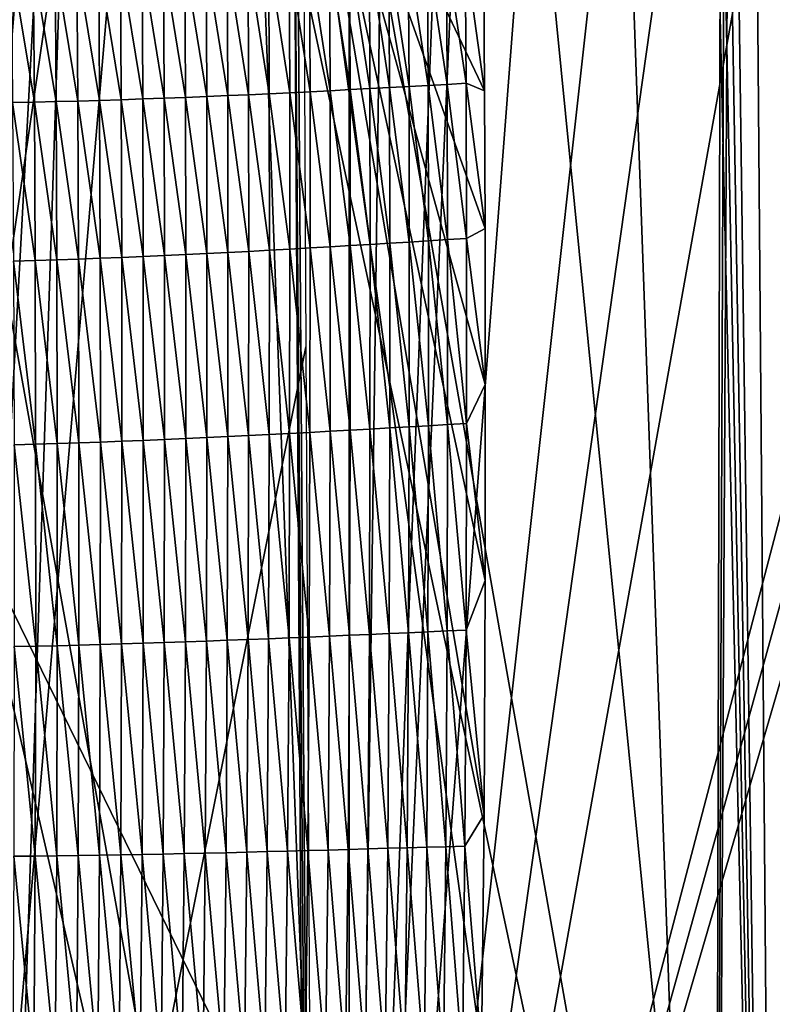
# Model space of a CAD drawing. Extents: x -54 to 446, y -6 to 1400.
# Tile 171 of 254: x -3 to 4, y 1358 to 1367. Entities that reach past the tile are written whole.
import ezdxf

# ---------------------------------------------------------------- set-up
doc = ezdxf.new("R2010")
doc.units = 0
doc.header["$LTSCALE"] = 52.148148
for name, color, linetype in [('1303', 7, 'CONTINUOUS'), ('1378', 7, 'CONTINUOUS'), ('1417', 7, 'CONTINUOUS'), ('1463', 7, 'CONTINUOUS'), ('1576', 7, 'CONTINUOUS'), ('892', 7, 'CONTINUOUS'), ('898', 7, 'CONTINUOUS'), ('899', 7, 'CONTINUOUS'), ('999', 7, 'CONTINUOUS')]:
    doc.layers.add(name, color=color, linetype=linetype)

msp = doc.modelspace()

# ---------------------------------------------------------------- linework, layer by layer
at = {"layer": '1303', "color": 7, "linetype": 'CONTINUOUS'}
for points in [[(20.9, 1362.1596, -10.0967), (20.9, 1378.3579, -10.402), (3.5926, 1368.7622, -13.5312), (20.9, 1362.1596, -10.0967)], [(3.8827, 1347.4904, -13.4508), (20.9, 1362.1596, -10.0967), (3.5926, 1368.7622, -13.5312), (3.8827, 1347.4904, -13.4508)], [(9.0797, 1347.4692, -12.2351), (20.9, 1362.1596, -10.0967), (3.8827, 1347.4904, -13.4508), (9.0797, 1347.4692, -12.2351)]]:
    msp.add_3dface(points, dxfattribs=at)
at = {"layer": '1378', "color": 7, "linetype": 'CONTINUOUS'}
for points in [[(-0.4004, 1364.2625, 16.6897), (-4.0933, 1345.843, 13.9243), (-0.5189, 1387.5, 19.1321), (-0.4004, 1364.2625, 16.6897)], [(-0.5189, 1387.5, 19.1321), (-4.0933, 1345.843, 13.9243), (-1.8312, 1387.5, 18.9461), (-0.5189, 1387.5, 19.1321)], [(-1.8312, 1387.5, 18.9461), (-4.0933, 1345.843, 13.9243), (-3.1, 1387.5, 18.618), (-1.8312, 1387.5, 18.9461)], [(-0.301, 1345.8575, 14.7553), (-4.0933, 1345.843, 13.9243), (-0.4004, 1364.2625, 16.6897), (-0.301, 1345.8575, 14.7553)]]:
    msp.add_3dface(points, dxfattribs=at)
at = {"layer": '1417', "color": 7, "linetype": 'CONTINUOUS'}
for points in [[(-0.6573, 1393.9304, 22.8245), (-0.5183, 1370.3603, 20.3471), (-0.2327, 1334.041, 16.5298), (-0.6573, 1393.9304, 22.8245)], [(-0.6573, 1393.9304, 22.8245), (-0.2327, 1334.041, 16.5298), (19.4405, 1376.2624, 20.9675), (-0.6573, 1393.9304, 22.8245)], [(19.4405, 1376.2624, 20.9675), (-0.2327, 1334.041, 16.5298), (21.7845, 1362.9658, 19.5699), (19.4405, 1376.2624, 20.9675)], [(-0.5183, 1370.3603, 20.3471), (-0.4273, 1355.8355, 18.8205), (-0.2327, 1334.041, 16.5298), (-0.5183, 1370.3603, 20.3471)], [(21.7845, 1362.9658, 19.5699), (-0.2327, 1334.041, 16.5298), (24.9051, 1350.1293, 18.2208), (21.7845, 1362.9658, 19.5699)]]:
    msp.add_3dface(points, dxfattribs=at)
at = {"layer": '1463', "color": 7, "linetype": 'CONTINUOUS'}
for points in [[(-0.4273, 1355.8355, 18.8205), (-0.5183, 1370.3603, 20.3471), (1.2273, 1357.7531, 19.1107), (-0.4273, 1355.8355, 18.8205)], [(1.2273, 1357.7531, 19.1107), (-0.5183, 1370.3603, 20.3471), (1.2493, 1359.9315, 19.3448), (1.2273, 1357.7531, 19.1107)], [(1.2493, 1359.9315, 19.3448), (-0.5183, 1370.3603, 20.3471), (1.2592, 1362.0991, 19.5771), (1.2493, 1359.9315, 19.3448)], [(1.2592, 1362.0991, 19.5771), (-0.5183, 1370.3603, 20.3471), (1.2609, 1363.9124, 19.771), (1.2592, 1362.0991, 19.5771)], [(1.2609, 1363.9124, 19.771), (-0.5183, 1370.3603, 20.3471), (1.2591, 1365.3565, 19.9254), (1.2609, 1363.9124, 19.771)], [(1.2591, 1365.3565, 19.9254), (-0.5183, 1370.3603, 20.3471), (1.255, 1366.6326, 20.0618), (1.2591, 1365.3565, 19.9254)], [(1.255, 1366.6326, 20.0618), (-0.5183, 1370.3603, 20.3471), (1.248, 1367.6534, 20.1708), (1.255, 1366.6326, 20.0618)]]:
    msp.add_3dface(points, dxfattribs=at)
at = {"layer": '1576', "color": 7, "linetype": 'CONTINUOUS'}
for points in [[(0.5482, 1367.9024, 20.162), (0.3689, 1367.8952, 20.1518), (0.5549, 1366.6723, 20.0315), (0.5482, 1367.9024, 20.162)], [(0.7255, 1367.9096, 20.1713), (0.5482, 1367.9024, 20.162), (0.7328, 1366.6823, 20.0409), (0.7255, 1367.9096, 20.1713)], [(0.7328, 1366.6823, 20.0409), (0.5482, 1367.9024, 20.162), (0.5549, 1366.6723, 20.0315), (0.7328, 1366.6823, 20.0409)], [(0.9009, 1367.9167, 20.1803), (0.7255, 1367.9096, 20.1713), (0.9088, 1366.6921, 20.0501), (0.9009, 1367.9167, 20.1803)], [(0.9088, 1366.6921, 20.0501), (0.7255, 1367.9096, 20.1713), (0.7328, 1366.6823, 20.0409), (0.9088, 1366.6921, 20.0501)], [(1.0741, 1367.9237, 20.1898), (0.9009, 1367.9167, 20.1803), (1.0828, 1366.7018, 20.0596), (1.0741, 1367.9237, 20.1898)], [(1.0828, 1366.7018, 20.0596), (0.9009, 1367.9167, 20.1803), (0.9088, 1366.6921, 20.0501), (1.0828, 1366.7018, 20.0596)], [(1.255, 1366.6326, 20.0618), (1.248, 1367.6534, 20.1708), (1.0741, 1367.9237, 20.1898), (1.255, 1366.6326, 20.0618)], [(1.255, 1366.6326, 20.0618), (1.0741, 1367.9237, 20.1898), (1.0828, 1366.7018, 20.0596), (1.255, 1366.6326, 20.0618)], [(-2.9241, 1367.8121, 19.6367), (-3.1269, 1367.811, 19.5777), (-2.9139, 1366.5276, 19.5015), (-2.9241, 1367.8121, 19.6367)], [(-2.9139, 1366.5276, 19.5015), (-3.1269, 1367.811, 19.5777), (-3.1159, 1366.5231, 19.4425), (-2.9139, 1366.5276, 19.5015)], [(-2.7217, 1367.8137, 19.6929), (-2.9241, 1367.8121, 19.6367), (-2.7122, 1366.5325, 19.5578), (-2.7217, 1367.8137, 19.6929)], [(-2.7122, 1366.5325, 19.5578), (-2.9241, 1367.8121, 19.6367), (-2.9139, 1366.5276, 19.5015), (-2.7122, 1366.5325, 19.5578)], [(-2.5196, 1367.8156, 19.7462), (-2.7217, 1367.8137, 19.6929), (-2.5108, 1366.5377, 19.6112), (-2.5196, 1367.8156, 19.7462)], [(-2.5108, 1366.5377, 19.6112), (-2.7217, 1367.8137, 19.6929), (-2.7122, 1366.5325, 19.5578), (-2.5108, 1366.5377, 19.6112)], [(-2.318, 1367.8181, 19.7957), (-2.5196, 1367.8156, 19.7462), (-2.3099, 1366.5434, 19.6608), (-2.318, 1367.8181, 19.7957)], [(-2.3099, 1366.5434, 19.6608), (-2.5196, 1367.8156, 19.7462), (-2.5108, 1366.5377, 19.6112), (-2.3099, 1366.5434, 19.6608)], [(-2.1169, 1367.821, 19.841), (-2.318, 1367.8181, 19.7957), (-2.1094, 1366.5496, 19.7063), (-2.1169, 1367.821, 19.841)], [(-2.1094, 1366.5496, 19.7063), (-2.318, 1367.8181, 19.7957), (-2.3099, 1366.5434, 19.6608), (-2.1094, 1366.5496, 19.7063)], [(-1.9166, 1367.8246, 19.8819), (-2.1169, 1367.821, 19.841), (-1.9097, 1366.5564, 19.7474), (-1.9166, 1367.8246, 19.8819)], [(-1.9097, 1366.5564, 19.7474), (-2.1169, 1367.821, 19.841), (-2.1094, 1366.5496, 19.7063), (-1.9097, 1366.5564, 19.7474)], [(-1.7173, 1367.8288, 19.9183), (-1.9166, 1367.8246, 19.8819), (-1.7109, 1366.5636, 19.7842), (-1.7173, 1367.8288, 19.9183)], [(-1.7109, 1366.5636, 19.7842), (-1.9166, 1367.8246, 19.8819), (-1.9097, 1366.5564, 19.7474), (-1.7109, 1366.5636, 19.7842)], [(-1.5194, 1367.8334, 19.951), (-1.7173, 1367.8288, 19.9183), (-1.5135, 1366.5713, 19.8173), (-1.5194, 1367.8334, 19.951)], [(-1.5135, 1366.5713, 19.8173), (-1.7173, 1367.8288, 19.9183), (-1.7109, 1366.5636, 19.7842), (-1.5135, 1366.5713, 19.8173)], [(-1.3231, 1367.8384, 19.9807), (-1.5194, 1367.8334, 19.951), (-1.3175, 1366.5794, 19.8474), (-1.3231, 1367.8384, 19.9807)], [(-1.3175, 1366.5794, 19.8474), (-1.5194, 1367.8334, 19.951), (-1.5135, 1366.5713, 19.8173), (-1.3175, 1366.5794, 19.8474)], [(-1.1284, 1367.8438, 20.008), (-1.3231, 1367.8384, 19.9807), (-1.1231, 1366.5878, 19.875), (-1.1284, 1367.8438, 20.008)], [(-1.1231, 1366.5878, 19.875), (-1.3231, 1367.8384, 19.9807), (-1.3175, 1366.5794, 19.8474), (-1.1231, 1366.5878, 19.875)], [(-0.9353, 1367.8494, 20.0329), (-1.1284, 1367.8438, 20.008), (-0.9302, 1366.5964, 19.9004), (-0.9353, 1367.8494, 20.0329)], [(-0.9302, 1366.5964, 19.9004), (-1.1284, 1367.8438, 20.008), (-1.1231, 1366.5878, 19.875), (-0.9302, 1366.5964, 19.9004)], [(-0.744, 1367.8553, 20.0558), (-0.9353, 1367.8494, 20.0329), (-0.739, 1366.6053, 19.9236), (-0.744, 1367.8553, 20.0558)], [(-0.739, 1366.6053, 19.9236), (-0.9353, 1367.8494, 20.0329), (-0.9302, 1366.5964, 19.9004), (-0.739, 1366.6053, 19.9236)], [(-0.5543, 1367.8615, 20.0766), (-0.744, 1367.8553, 20.0558), (-0.5493, 1366.6144, 19.9447), (-0.5543, 1367.8615, 20.0766)], [(-0.5493, 1366.6144, 19.9447), (-0.744, 1367.8553, 20.0558), (-0.739, 1366.6053, 19.9236), (-0.5493, 1366.6144, 19.9447)], [(-0.3663, 1367.8679, 20.0954), (-0.5543, 1367.8615, 20.0766), (-0.3613, 1366.6237, 19.9638), (-0.3663, 1367.8679, 20.0954)], [(-0.3613, 1366.6237, 19.9638), (-0.5543, 1367.8615, 20.0766), (-0.5493, 1366.6144, 19.9447), (-0.3613, 1366.6237, 19.9638)], [(-0.1799, 1367.8745, 20.1121), (-0.3663, 1367.8679, 20.0954), (-0.1747, 1366.6332, 19.9808), (-0.1799, 1367.8745, 20.1121)], [(-0.1747, 1366.6332, 19.9808), (-0.3663, 1367.8679, 20.0954), (-0.3613, 1366.6237, 19.9638), (-0.1747, 1366.6332, 19.9808)], [(0.0048, 1367.8812, 20.127), (-0.1799, 1367.8745, 20.1121), (0.0102, 1366.6428, 19.9959), (0.0048, 1367.8812, 20.127)], [(0.0102, 1366.6428, 19.9959), (-0.1799, 1367.8745, 20.1121), (-0.1747, 1366.6332, 19.9808), (0.0102, 1366.6428, 19.9959)], [(0.1878, 1367.8882, 20.1402), (0.0048, 1367.8812, 20.127), (0.1935, 1366.6526, 20.0093), (0.1878, 1367.8882, 20.1402)], [(0.1935, 1366.6526, 20.0093), (0.0048, 1367.8812, 20.127), (0.0102, 1366.6428, 19.9959), (0.1935, 1366.6526, 20.0093)], [(0.3689, 1367.8952, 20.1518), (0.1878, 1367.8882, 20.1402), (0.3751, 1366.6624, 20.0211), (0.3689, 1367.8952, 20.1518)], [(0.3751, 1366.6624, 20.0211), (0.1878, 1367.8882, 20.1402), (0.1935, 1366.6526, 20.0093), (0.3751, 1366.6624, 20.0211)], [(0.5549, 1366.6723, 20.0315), (0.3689, 1367.8952, 20.1518), (0.3751, 1366.6624, 20.0211), (0.5549, 1366.6723, 20.0315)], [(-0.1747, 1366.6332, 19.9808), (-0.3613, 1366.6237, 19.9638), (-0.1738, 1365.1882, 19.8277), (-0.1747, 1366.6332, 19.9808)], [(0.0102, 1366.6428, 19.9959), (-0.1747, 1366.6332, 19.9808), (0.0113, 1365.1991, 19.8429), (0.0102, 1366.6428, 19.9959)], [(0.0113, 1365.1991, 19.8429), (-0.1747, 1366.6332, 19.9808), (-0.1738, 1365.1882, 19.8277), (0.0113, 1365.1991, 19.8429)], [(0.1935, 1366.6526, 20.0093), (0.0102, 1366.6428, 19.9959), (0.1949, 1365.2101, 19.8563), (0.1935, 1366.6526, 20.0093)], [(0.1949, 1365.2101, 19.8563), (0.0102, 1366.6428, 19.9959), (0.0113, 1365.1991, 19.8429), (0.1949, 1365.2101, 19.8563)], [(0.3751, 1366.6624, 20.0211), (0.1935, 1366.6526, 20.0093), (0.3768, 1365.2212, 19.8681), (0.3751, 1366.6624, 20.0211)], [(0.3768, 1365.2212, 19.8681), (0.1935, 1366.6526, 20.0093), (0.1949, 1365.2101, 19.8563), (0.3768, 1365.2212, 19.8681)], [(0.5549, 1366.6723, 20.0315), (0.3751, 1366.6624, 20.0211), (0.557, 1365.2324, 19.8786), (0.5549, 1366.6723, 20.0315)], [(0.557, 1365.2324, 19.8786), (0.3751, 1366.6624, 20.0211), (0.3768, 1365.2212, 19.8681), (0.557, 1365.2324, 19.8786)], [(0.7328, 1366.6823, 20.0409), (0.5549, 1366.6723, 20.0315), (0.7355, 1365.2435, 19.888), (0.7328, 1366.6823, 20.0409)], [(0.7355, 1365.2435, 19.888), (0.5549, 1366.6723, 20.0315), (0.557, 1365.2324, 19.8786), (0.7355, 1365.2435, 19.888)], [(0.9088, 1366.6921, 20.0501), (0.7328, 1366.6823, 20.0409), (0.912, 1365.2545, 19.897), (0.9088, 1366.6921, 20.0501)], [(0.912, 1365.2545, 19.897), (0.7328, 1366.6823, 20.0409), (0.7355, 1365.2435, 19.888), (0.912, 1365.2545, 19.897)], [(1.0828, 1366.7018, 20.0596), (0.9088, 1366.6921, 20.0501), (1.0867, 1365.2653, 19.9064), (1.0828, 1366.7018, 20.0596)], [(1.0867, 1365.2653, 19.9064), (0.9088, 1366.6921, 20.0501), (0.912, 1365.2545, 19.897), (1.0867, 1365.2653, 19.9064)], [(1.2591, 1365.3565, 19.9254), (1.255, 1366.6326, 20.0618), (1.0828, 1366.7018, 20.0596), (1.2591, 1365.3565, 19.9254)], [(1.2591, 1365.3565, 19.9254), (1.0828, 1366.7018, 20.0596), (1.0867, 1365.2653, 19.9064), (1.2591, 1365.3565, 19.9254)], [(-2.5108, 1366.5377, 19.6112), (-2.7122, 1366.5325, 19.5578), (-2.5055, 1365.0749, 19.4564), (-2.5108, 1366.5377, 19.6112)], [(-2.3099, 1366.5434, 19.6608), (-2.5108, 1366.5377, 19.6112), (-2.3053, 1365.0823, 19.506), (-2.3099, 1366.5434, 19.6608)], [(-2.3053, 1365.0823, 19.506), (-2.5108, 1366.5377, 19.6112), (-2.5055, 1365.0749, 19.4564), (-2.3053, 1365.0823, 19.506)], [(-2.1094, 1366.5496, 19.7063), (-2.3099, 1366.5434, 19.6608), (-2.1055, 1365.0902, 19.5515), (-2.1094, 1366.5496, 19.7063)], [(-2.1055, 1365.0902, 19.5515), (-2.3099, 1366.5434, 19.6608), (-2.3053, 1365.0823, 19.506), (-2.1055, 1365.0902, 19.5515)], [(-1.9097, 1366.5564, 19.7474), (-2.1094, 1366.5496, 19.7063), (-1.9064, 1365.0985, 19.5927), (-1.9097, 1366.5564, 19.7474)], [(-1.9064, 1365.0985, 19.5927), (-2.1094, 1366.5496, 19.7063), (-2.1055, 1365.0902, 19.5515), (-1.9064, 1365.0985, 19.5927)], [(-1.7109, 1366.5636, 19.7842), (-1.9097, 1366.5564, 19.7474), (-1.7083, 1365.1074, 19.6296), (-1.7109, 1366.5636, 19.7842)], [(-1.7083, 1365.1074, 19.6296), (-1.9097, 1366.5564, 19.7474), (-1.9064, 1365.0985, 19.5927), (-1.7083, 1365.1074, 19.6296)], [(-1.5135, 1366.5713, 19.8173), (-1.7109, 1366.5636, 19.7842), (-1.5113, 1365.1166, 19.6629), (-1.5135, 1366.5713, 19.8173)], [(-1.5113, 1365.1166, 19.6629), (-1.7109, 1366.5636, 19.7842), (-1.7083, 1365.1074, 19.6296), (-1.5113, 1365.1166, 19.6629)], [(-1.3175, 1366.5794, 19.8474), (-1.5135, 1366.5713, 19.8173), (-1.3158, 1365.1262, 19.6933), (-1.3175, 1366.5794, 19.8474)], [(-1.3158, 1365.1262, 19.6933), (-1.5135, 1366.5713, 19.8173), (-1.5113, 1365.1166, 19.6629), (-1.3158, 1365.1262, 19.6933)], [(-1.1231, 1366.5878, 19.875), (-1.3175, 1366.5794, 19.8474), (-1.1217, 1365.136, 19.7211), (-1.1231, 1366.5878, 19.875)], [(-1.1217, 1365.136, 19.7211), (-1.3175, 1366.5794, 19.8474), (-1.3158, 1365.1262, 19.6933), (-1.1217, 1365.136, 19.7211)], [(-0.9302, 1366.5964, 19.9004), (-1.1231, 1366.5878, 19.875), (-0.9292, 1365.146, 19.7467), (-0.9302, 1366.5964, 19.9004)], [(-0.9292, 1365.146, 19.7467), (-1.1231, 1366.5878, 19.875), (-1.1217, 1365.136, 19.7211), (-0.9292, 1365.146, 19.7467)], [(-0.739, 1366.6053, 19.9236), (-0.9302, 1366.5964, 19.9004), (-0.7381, 1365.1563, 19.7701), (-0.739, 1366.6053, 19.9236)], [(-0.7381, 1365.1563, 19.7701), (-0.9302, 1366.5964, 19.9004), (-0.9292, 1365.146, 19.7467), (-0.7381, 1365.1563, 19.7701)], [(-0.5493, 1366.6144, 19.9447), (-0.739, 1366.6053, 19.9236), (-0.5485, 1365.1668, 19.7914), (-0.5493, 1366.6144, 19.9447)], [(-0.5485, 1365.1668, 19.7914), (-0.739, 1366.6053, 19.9236), (-0.7381, 1365.1563, 19.7701), (-0.5485, 1365.1668, 19.7914)], [(-0.3613, 1366.6237, 19.9638), (-0.5493, 1366.6144, 19.9447), (-0.3604, 1365.1774, 19.8106), (-0.3613, 1366.6237, 19.9638)], [(-0.3604, 1365.1774, 19.8106), (-0.5493, 1366.6144, 19.9447), (-0.5485, 1365.1668, 19.7914), (-0.3604, 1365.1774, 19.8106)], [(-0.1738, 1365.1882, 19.8277), (-0.3613, 1366.6237, 19.9638), (-0.3604, 1365.1774, 19.8106), (-0.1738, 1365.1882, 19.8277)], [(-2.9139, 1366.5276, 19.5015), (-3.1159, 1366.5231, 19.4425), (-2.907, 1365.0613, 19.3469), (-2.9139, 1366.5276, 19.5015)], [(-2.907, 1365.0613, 19.3469), (-3.1159, 1366.5231, 19.4425), (-3.1081, 1365.055, 19.288), (-2.907, 1365.0613, 19.3469)], [(-2.7122, 1366.5325, 19.5578), (-2.9139, 1366.5276, 19.5015), (-2.7061, 1365.068, 19.4031), (-2.7122, 1366.5325, 19.5578)], [(-2.7061, 1365.068, 19.4031), (-2.9139, 1366.5276, 19.5015), (-2.907, 1365.0613, 19.3469), (-2.7061, 1365.068, 19.4031)], [(-2.5055, 1365.0749, 19.4564), (-2.7122, 1366.5325, 19.5578), (-2.7061, 1365.068, 19.4031), (-2.5055, 1365.0749, 19.4564)], [(1.2609, 1363.9124, 19.771), (1.2591, 1365.3565, 19.9254), (1.0867, 1365.2653, 19.9064), (1.2609, 1363.9124, 19.771)], [(1.0867, 1365.2653, 19.9064), (0.912, 1365.2545, 19.897), (1.0877, 1363.5518, 19.7236), (1.0867, 1365.2653, 19.9064)], [(1.2609, 1363.9124, 19.771), (1.0867, 1365.2653, 19.9064), (1.0877, 1363.5518, 19.7236), (1.2609, 1363.9124, 19.771)], [(-0.3604, 1365.1774, 19.8106), (-0.5485, 1365.1668, 19.7914), (-0.3622, 1363.4702, 19.6298), (-0.3604, 1365.1774, 19.8106)], [(-0.1755, 1363.4803, 19.6468), (-0.3604, 1365.1774, 19.8106), (-0.3622, 1363.4702, 19.6298), (-0.1755, 1363.4803, 19.6468)], [(-0.1738, 1365.1882, 19.8277), (-0.3604, 1365.1774, 19.8106), (-0.1755, 1363.4803, 19.6468), (-0.1738, 1365.1882, 19.8277)], [(0.0097, 1363.4905, 19.6618), (-0.1738, 1365.1882, 19.8277), (-0.1755, 1363.4803, 19.6468), (0.0097, 1363.4905, 19.6618)], [(0.0113, 1365.1991, 19.8429), (-0.1738, 1365.1882, 19.8277), (0.0097, 1363.4905, 19.6618), (0.0113, 1365.1991, 19.8429)], [(0.1935, 1363.5008, 19.675), (0.0113, 1365.1991, 19.8429), (0.0097, 1363.4905, 19.6618), (0.1935, 1363.5008, 19.675)], [(0.1949, 1365.2101, 19.8563), (0.0113, 1365.1991, 19.8429), (0.1935, 1363.5008, 19.675), (0.1949, 1365.2101, 19.8563)], [(0.3758, 1363.5111, 19.6866), (0.1949, 1365.2101, 19.8563), (0.1935, 1363.5008, 19.675), (0.3758, 1363.5111, 19.6866)], [(0.3768, 1365.2212, 19.8681), (0.1949, 1365.2101, 19.8563), (0.3758, 1363.5111, 19.6866), (0.3768, 1365.2212, 19.8681)], [(0.5564, 1363.5214, 19.6968), (0.3768, 1365.2212, 19.8681), (0.3758, 1363.5111, 19.6866), (0.5564, 1363.5214, 19.6968)], [(0.557, 1365.2324, 19.8786), (0.3768, 1365.2212, 19.8681), (0.5564, 1363.5214, 19.6968), (0.557, 1365.2324, 19.8786)], [(0.7353, 1363.5317, 19.7059), (0.557, 1365.2324, 19.8786), (0.5564, 1363.5214, 19.6968), (0.7353, 1363.5317, 19.7059)], [(0.7355, 1365.2435, 19.888), (0.557, 1365.2324, 19.8786), (0.7353, 1363.5317, 19.7059), (0.7355, 1365.2435, 19.888)], [(0.9124, 1363.5419, 19.7146), (0.7355, 1365.2435, 19.888), (0.7353, 1363.5317, 19.7059), (0.9124, 1363.5419, 19.7146)], [(0.912, 1365.2545, 19.897), (0.7355, 1365.2435, 19.888), (0.9124, 1363.5419, 19.7146), (0.912, 1365.2545, 19.897)], [(1.0877, 1363.5518, 19.7236), (0.912, 1365.2545, 19.897), (0.9124, 1363.5419, 19.7146), (1.0877, 1363.5518, 19.7236)], [(-2.3053, 1365.0823, 19.506), (-2.5055, 1365.0749, 19.4564), (-2.3028, 1363.3806, 19.3255), (-2.3053, 1365.0823, 19.506)], [(-2.1055, 1365.0902, 19.5515), (-2.3053, 1365.0823, 19.506), (-2.1038, 1363.3881, 19.3708), (-2.1055, 1365.0902, 19.5515)], [(-2.1038, 1363.3881, 19.3708), (-2.3053, 1365.0823, 19.506), (-2.3028, 1363.3806, 19.3255), (-2.1038, 1363.3881, 19.3708)], [(-1.9064, 1365.0985, 19.5927), (-2.1055, 1365.0902, 19.5515), (-1.9054, 1363.396, 19.4119), (-1.9064, 1365.0985, 19.5927)], [(-1.9054, 1363.396, 19.4119), (-2.1055, 1365.0902, 19.5515), (-2.1038, 1363.3881, 19.3708), (-1.9054, 1363.396, 19.4119)], [(-1.7083, 1365.1074, 19.6296), (-1.9064, 1365.0985, 19.5927), (-1.7079, 1363.4044, 19.4488), (-1.7083, 1365.1074, 19.6296)], [(-1.7079, 1363.4044, 19.4488), (-1.9064, 1365.0985, 19.5927), (-1.9054, 1363.396, 19.4119), (-1.7079, 1363.4044, 19.4488)], [(-1.5113, 1365.1166, 19.6629), (-1.7083, 1365.1074, 19.6296), (-1.5115, 1363.4131, 19.4822), (-1.5113, 1365.1166, 19.6629)], [(-1.5115, 1363.4131, 19.4822), (-1.7083, 1365.1074, 19.6296), (-1.7079, 1363.4044, 19.4488), (-1.5115, 1363.4131, 19.4822)], [(-1.3164, 1363.4221, 19.5126), (-1.5113, 1365.1166, 19.6629), (-1.5115, 1363.4131, 19.4822), (-1.3164, 1363.4221, 19.5126)], [(-1.3158, 1365.1262, 19.6933), (-1.5113, 1365.1166, 19.6629), (-1.3164, 1363.4221, 19.5126), (-1.3158, 1365.1262, 19.6933)], [(-1.1228, 1363.4314, 19.5405), (-1.3158, 1365.1262, 19.6933), (-1.3164, 1363.4221, 19.5126), (-1.1228, 1363.4314, 19.5405)], [(-1.1217, 1365.136, 19.7211), (-1.3158, 1365.1262, 19.6933), (-1.1228, 1363.4314, 19.5405), (-1.1217, 1365.136, 19.7211)], [(-0.9305, 1363.4409, 19.566), (-1.1217, 1365.136, 19.7211), (-1.1228, 1363.4314, 19.5405), (-0.9305, 1363.4409, 19.566)], [(-0.9292, 1365.146, 19.7467), (-1.1217, 1365.136, 19.7211), (-0.9305, 1363.4409, 19.566), (-0.9292, 1365.146, 19.7467)], [(-0.7397, 1363.4505, 19.5894), (-0.9292, 1365.146, 19.7467), (-0.9305, 1363.4409, 19.566), (-0.7397, 1363.4505, 19.5894)], [(-0.7381, 1365.1563, 19.7701), (-0.9292, 1365.146, 19.7467), (-0.7397, 1363.4505, 19.5894), (-0.7381, 1365.1563, 19.7701)], [(-0.5503, 1363.4603, 19.6107), (-0.7381, 1365.1563, 19.7701), (-0.7397, 1363.4505, 19.5894), (-0.5503, 1363.4603, 19.6107)], [(-0.5485, 1365.1668, 19.7914), (-0.7381, 1365.1563, 19.7701), (-0.5503, 1363.4603, 19.6107), (-0.5485, 1365.1668, 19.7914)], [(-0.3622, 1363.4702, 19.6298), (-0.5485, 1365.1668, 19.7914), (-0.5503, 1363.4603, 19.6107), (-0.3622, 1363.4702, 19.6298)], [(-2.907, 1365.0613, 19.3469), (-3.1081, 1365.055, 19.288), (-2.9022, 1363.3604, 19.1675), (-2.907, 1365.0613, 19.3469)], [(-2.9022, 1363.3604, 19.1675), (-3.1081, 1365.055, 19.288), (-3.1024, 1363.3543, 19.109), (-2.9022, 1363.3604, 19.1675)], [(-2.7061, 1365.068, 19.4031), (-2.907, 1365.0613, 19.3469), (-2.7021, 1363.3668, 19.2233), (-2.7061, 1365.068, 19.4031)], [(-2.7021, 1363.3668, 19.2233), (-2.907, 1365.0613, 19.3469), (-2.9022, 1363.3604, 19.1675), (-2.7021, 1363.3668, 19.2233)], [(-2.5055, 1365.0749, 19.4564), (-2.7061, 1365.068, 19.4031), (-2.5023, 1363.3735, 19.2762), (-2.5055, 1365.0749, 19.4564)], [(-2.5023, 1363.3735, 19.2762), (-2.7061, 1365.068, 19.4031), (-2.7021, 1363.3668, 19.2233), (-2.5023, 1363.3735, 19.2762)], [(-2.3028, 1363.3806, 19.3255), (-2.5055, 1365.0749, 19.4564), (-2.5023, 1363.3735, 19.2762), (-2.3028, 1363.3806, 19.3255)], [(1.2592, 1362.0991, 19.5771), (1.2609, 1363.9124, 19.771), (1.0877, 1363.5518, 19.7236), (1.2592, 1362.0991, 19.5771)], [(0.7353, 1363.5317, 19.7059), (0.5564, 1363.5214, 19.6968), (0.7305, 1361.6241, 19.5028), (0.7353, 1363.5317, 19.7059)], [(0.9081, 1361.6319, 19.5111), (0.7353, 1363.5317, 19.7059), (0.7305, 1361.6241, 19.5028), (0.9081, 1361.6319, 19.5111)], [(0.9124, 1363.5419, 19.7146), (0.7353, 1363.5317, 19.7059), (0.9081, 1361.6319, 19.5111), (0.9124, 1363.5419, 19.7146)], [(1.0839, 1361.6396, 19.5195), (0.9124, 1363.5419, 19.7146), (0.9081, 1361.6319, 19.5111), (1.0839, 1361.6396, 19.5195)], [(1.0877, 1363.5518, 19.7236), (0.9124, 1363.5419, 19.7146), (1.0839, 1361.6396, 19.5195), (1.0877, 1363.5518, 19.7236)], [(1.2592, 1362.0991, 19.5771), (1.0877, 1363.5518, 19.7236), (1.0839, 1361.6396, 19.5195), (1.2592, 1362.0991, 19.5771)], [(-0.9305, 1363.4409, 19.566), (-1.1228, 1363.4314, 19.5405), (-0.936, 1361.5528, 19.3654), (-0.9305, 1363.4409, 19.566)], [(-0.7455, 1361.5604, 19.3887), (-0.9305, 1363.4409, 19.566), (-0.936, 1361.5528, 19.3654), (-0.7455, 1361.5604, 19.3887)], [(-0.7397, 1363.4505, 19.5894), (-0.9305, 1363.4409, 19.566), (-0.7455, 1361.5604, 19.3887), (-0.7397, 1363.4505, 19.5894)], [(-0.5562, 1361.5681, 19.4097), (-0.7397, 1363.4505, 19.5894), (-0.7455, 1361.5604, 19.3887), (-0.5562, 1361.5681, 19.4097)], [(-0.5503, 1363.4603, 19.6107), (-0.7397, 1363.4505, 19.5894), (-0.5562, 1361.5681, 19.4097), (-0.5503, 1363.4603, 19.6107)], [(-0.3683, 1361.5759, 19.4286), (-0.5503, 1363.4603, 19.6107), (-0.5562, 1361.5681, 19.4097), (-0.3683, 1361.5759, 19.4286)], [(-0.3622, 1363.4702, 19.6298), (-0.5503, 1363.4603, 19.6107), (-0.3683, 1361.5759, 19.4286), (-0.3622, 1363.4702, 19.6298)], [(-0.1816, 1361.5838, 19.4454), (-0.3622, 1363.4702, 19.6298), (-0.3683, 1361.5759, 19.4286), (-0.1816, 1361.5838, 19.4454)], [(-0.1755, 1363.4803, 19.6468), (-0.3622, 1363.4702, 19.6298), (-0.1816, 1361.5838, 19.4454), (-0.1755, 1363.4803, 19.6468)], [(0.0038, 1361.5918, 19.4601), (-0.1755, 1363.4803, 19.6468), (-0.1816, 1361.5838, 19.4454), (0.0038, 1361.5918, 19.4601)], [(0.0097, 1363.4905, 19.6618), (-0.1755, 1363.4803, 19.6468), (0.0038, 1361.5918, 19.4601), (0.0097, 1363.4905, 19.6618)], [(0.1877, 1361.5999, 19.473), (0.0097, 1363.4905, 19.6618), (0.0038, 1361.5918, 19.4601), (0.1877, 1361.5999, 19.473)], [(0.1935, 1363.5008, 19.675), (0.0097, 1363.4905, 19.6618), (0.1877, 1361.5999, 19.473), (0.1935, 1363.5008, 19.675)], [(0.3702, 1361.608, 19.4843), (0.1935, 1363.5008, 19.675), (0.1877, 1361.5999, 19.473), (0.3702, 1361.608, 19.4843)], [(0.3758, 1363.5111, 19.6866), (0.1935, 1363.5008, 19.675), (0.3702, 1361.608, 19.4843), (0.3758, 1363.5111, 19.6866)], [(0.5511, 1361.616, 19.4941), (0.3758, 1363.5111, 19.6866), (0.3702, 1361.608, 19.4843), (0.5511, 1361.616, 19.4941)], [(0.5564, 1363.5214, 19.6968), (0.3758, 1363.5111, 19.6866), (0.5511, 1361.616, 19.4941), (0.5564, 1363.5214, 19.6968)], [(0.7305, 1361.6241, 19.5028), (0.5564, 1363.5214, 19.6968), (0.5511, 1361.616, 19.4941), (0.7305, 1361.6241, 19.5028)], [(-2.9022, 1363.3604, 19.1675), (-3.1024, 1363.3543, 19.109), (-2.9009, 1361.4912, 18.9695), (-2.9022, 1363.3604, 19.1675)], [(-2.9009, 1361.4912, 18.9695), (-3.1024, 1363.3543, 19.109), (-3.1003, 1361.4867, 18.9116), (-2.9009, 1361.4912, 18.9695)], [(-2.7021, 1363.3668, 19.2233), (-2.9022, 1363.3604, 19.1675), (-2.7017, 1361.4959, 19.0249), (-2.7021, 1363.3668, 19.2233)], [(-2.7017, 1361.4959, 19.0249), (-2.9022, 1363.3604, 19.1675), (-2.9009, 1361.4912, 18.9695), (-2.7017, 1361.4959, 19.0249)], [(-2.5023, 1363.3735, 19.2762), (-2.7021, 1363.3668, 19.2233), (-2.5028, 1361.5008, 19.0772), (-2.5023, 1363.3735, 19.2762)], [(-2.5028, 1361.5008, 19.0772), (-2.7021, 1363.3668, 19.2233), (-2.7017, 1361.4959, 19.0249), (-2.5028, 1361.5008, 19.0772)], [(-2.3041, 1361.5061, 19.1261), (-2.5023, 1363.3735, 19.2762), (-2.5028, 1361.5008, 19.0772), (-2.3041, 1361.5061, 19.1261)], [(-2.3028, 1363.3806, 19.3255), (-2.5023, 1363.3735, 19.2762), (-2.3041, 1361.5061, 19.1261), (-2.3028, 1363.3806, 19.3255)], [(-2.1058, 1361.5118, 19.1711), (-2.3028, 1363.3806, 19.3255), (-2.3041, 1361.5061, 19.1261), (-2.1058, 1361.5118, 19.1711)], [(-2.1038, 1363.3881, 19.3708), (-2.3028, 1363.3806, 19.3255), (-2.1058, 1361.5118, 19.1711), (-2.1038, 1363.3881, 19.3708)], [(-1.9082, 1361.5178, 19.2119), (-2.1038, 1363.3881, 19.3708), (-2.1058, 1361.5118, 19.1711), (-1.9082, 1361.5178, 19.2119)], [(-1.9054, 1363.396, 19.4119), (-2.1038, 1363.3881, 19.3708), (-1.9082, 1361.5178, 19.2119), (-1.9054, 1363.396, 19.4119)], [(-1.7114, 1361.5243, 19.2486), (-1.9054, 1363.396, 19.4119), (-1.9082, 1361.5178, 19.2119), (-1.7114, 1361.5243, 19.2486)], [(-1.7079, 1363.4044, 19.4488), (-1.9054, 1363.396, 19.4119), (-1.7114, 1361.5243, 19.2486), (-1.7079, 1363.4044, 19.4488)], [(-1.5156, 1361.5311, 19.2819), (-1.7079, 1363.4044, 19.4488), (-1.7114, 1361.5243, 19.2486), (-1.5156, 1361.5311, 19.2819)], [(-1.5115, 1363.4131, 19.4822), (-1.7079, 1363.4044, 19.4488), (-1.5156, 1361.5311, 19.2819), (-1.5115, 1363.4131, 19.4822)], [(-1.3211, 1361.5381, 19.3122), (-1.5115, 1363.4131, 19.4822), (-1.5156, 1361.5311, 19.2819), (-1.3211, 1361.5381, 19.3122)], [(-1.3164, 1363.4221, 19.5126), (-1.5115, 1363.4131, 19.4822), (-1.3211, 1361.5381, 19.3122), (-1.3164, 1363.4221, 19.5126)], [(-1.1279, 1361.5454, 19.34), (-1.3164, 1363.4221, 19.5126), (-1.3211, 1361.5381, 19.3122), (-1.1279, 1361.5454, 19.34)], [(-1.1228, 1363.4314, 19.5405), (-1.3164, 1363.4221, 19.5126), (-1.1279, 1361.5454, 19.34), (-1.1228, 1363.4314, 19.5405)], [(-0.936, 1361.5528, 19.3654), (-1.1228, 1363.4314, 19.5405), (-1.1279, 1361.5454, 19.34), (-0.936, 1361.5528, 19.3654)], [(1.2493, 1359.9315, 19.3448), (1.2592, 1362.0991, 19.5771), (1.0839, 1361.6396, 19.5195), (1.2493, 1359.9315, 19.3448)], [(0.5511, 1361.616, 19.4941), (0.3702, 1361.608, 19.4843), (0.5386, 1359.6252, 19.2816), (0.5511, 1361.616, 19.4941)], [(0.7183, 1359.6303, 19.2899), (0.5511, 1361.616, 19.4941), (0.5386, 1359.6252, 19.2816), (0.7183, 1359.6303, 19.2899)], [(0.7305, 1361.6241, 19.5028), (0.5511, 1361.616, 19.4941), (0.7183, 1359.6303, 19.2899), (0.7305, 1361.6241, 19.5028)], [(0.8963, 1359.6352, 19.2977), (0.7305, 1361.6241, 19.5028), (0.7183, 1359.6303, 19.2899), (0.8963, 1359.6352, 19.2977)], [(0.9081, 1361.6319, 19.5111), (0.7305, 1361.6241, 19.5028), (0.8963, 1359.6352, 19.2977), (0.9081, 1361.6319, 19.5111)], [(1.0726, 1359.6399, 19.3055), (0.9081, 1361.6319, 19.5111), (0.8963, 1359.6352, 19.2977), (1.0726, 1359.6399, 19.3055)], [(1.0839, 1361.6396, 19.5195), (0.9081, 1361.6319, 19.5111), (1.0726, 1359.6399, 19.3055), (1.0839, 1361.6396, 19.5195)], [(1.2493, 1359.9315, 19.3448), (1.0839, 1361.6396, 19.5195), (1.0726, 1359.6399, 19.3055), (1.2493, 1359.9315, 19.3448)], [(-1.7114, 1361.5243, 19.2486), (-1.9082, 1361.5178, 19.2119), (-1.7211, 1359.5665, 19.0388), (-1.7114, 1361.5243, 19.2486)], [(-1.526, 1359.5707, 19.0719), (-1.7114, 1361.5243, 19.2486), (-1.7211, 1359.5665, 19.0388), (-1.526, 1359.5707, 19.0719)], [(-1.5156, 1361.5311, 19.2819), (-1.7114, 1361.5243, 19.2486), (-1.526, 1359.5707, 19.0719), (-1.5156, 1361.5311, 19.2819)], [(-1.3321, 1359.5751, 19.1022), (-1.5156, 1361.5311, 19.2819), (-1.526, 1359.5707, 19.0719), (-1.3321, 1359.5751, 19.1022)], [(-1.3211, 1361.5381, 19.3122), (-1.5156, 1361.5311, 19.2819), (-1.3321, 1359.5751, 19.1022), (-1.3211, 1361.5381, 19.3122)], [(-1.1395, 1359.5797, 19.1298), (-1.3211, 1361.5381, 19.3122), (-1.3321, 1359.5751, 19.1022), (-1.1395, 1359.5797, 19.1298)], [(-1.1279, 1361.5454, 19.34), (-1.3211, 1361.5381, 19.3122), (-1.1395, 1359.5797, 19.1298), (-1.1279, 1361.5454, 19.34)], [(-0.9481, 1359.5845, 19.1551), (-1.1279, 1361.5454, 19.34), (-1.1395, 1359.5797, 19.1298), (-0.9481, 1359.5845, 19.1551)], [(-0.936, 1361.5528, 19.3654), (-1.1279, 1361.5454, 19.34), (-0.9481, 1359.5845, 19.1551), (-0.936, 1361.5528, 19.3654)], [(-0.7579, 1359.5893, 19.1782), (-0.936, 1361.5528, 19.3654), (-0.9481, 1359.5845, 19.1551), (-0.7579, 1359.5893, 19.1782)], [(-0.7455, 1361.5604, 19.3887), (-0.936, 1361.5528, 19.3654), (-0.7579, 1359.5893, 19.1782), (-0.7455, 1361.5604, 19.3887)], [(-0.5689, 1359.5942, 19.1991), (-0.7455, 1361.5604, 19.3887), (-0.7579, 1359.5893, 19.1782), (-0.5689, 1359.5942, 19.1991)], [(-0.5562, 1361.5681, 19.4097), (-0.7455, 1361.5604, 19.3887), (-0.5689, 1359.5942, 19.1991), (-0.5562, 1361.5681, 19.4097)], [(-0.3811, 1359.5993, 19.2177), (-0.5562, 1361.5681, 19.4097), (-0.5689, 1359.5942, 19.1991), (-0.3811, 1359.5993, 19.2177)], [(-0.3683, 1361.5759, 19.4286), (-0.5562, 1361.5681, 19.4097), (-0.3811, 1359.5993, 19.2177), (-0.3683, 1361.5759, 19.4286)], [(-0.1946, 1359.6044, 19.2342), (-0.3683, 1361.5759, 19.4286), (-0.3811, 1359.5993, 19.2177), (-0.1946, 1359.6044, 19.2342)], [(-0.1816, 1361.5838, 19.4454), (-0.3683, 1361.5759, 19.4286), (-0.1946, 1359.6044, 19.2342), (-0.1816, 1361.5838, 19.4454)], [(-0.0092, 1359.6096, 19.2487), (-0.1816, 1361.5838, 19.4454), (-0.1946, 1359.6044, 19.2342), (-0.0092, 1359.6096, 19.2487)], [(0.0038, 1361.5918, 19.4601), (-0.1816, 1361.5838, 19.4454), (-0.0092, 1359.6096, 19.2487), (0.0038, 1361.5918, 19.4601)], [(0.1748, 1359.6148, 19.2613), (0.0038, 1361.5918, 19.4601), (-0.0092, 1359.6096, 19.2487), (0.1748, 1359.6148, 19.2613)], [(0.1877, 1361.5999, 19.473), (0.0038, 1361.5918, 19.4601), (0.1748, 1359.6148, 19.2613), (0.1877, 1361.5999, 19.473)], [(0.3575, 1359.62, 19.2722), (0.1877, 1361.5999, 19.473), (0.1748, 1359.6148, 19.2613), (0.3575, 1359.62, 19.2722)], [(0.3702, 1361.608, 19.4843), (0.1877, 1361.5999, 19.473), (0.3575, 1359.62, 19.2722), (0.3702, 1361.608, 19.4843)], [(0.5386, 1359.6252, 19.2816), (0.3702, 1361.608, 19.4843), (0.3575, 1359.62, 19.2722), (0.5386, 1359.6252, 19.2816)], [(-2.9053, 1359.548, 18.7622), (-3.1003, 1361.4867, 18.9116), (-3.1037, 1359.5458, 18.7048), (-2.9053, 1359.548, 18.7622)], [(-2.9009, 1361.4912, 18.9695), (-3.1003, 1361.4867, 18.9116), (-2.9053, 1359.548, 18.7622), (-2.9009, 1361.4912, 18.9695)], [(-2.7071, 1359.5504, 18.8169), (-2.9009, 1361.4912, 18.9695), (-2.9053, 1359.548, 18.7622), (-2.7071, 1359.5504, 18.8169)], [(-2.7017, 1361.4959, 19.0249), (-2.9009, 1361.4912, 18.9695), (-2.7071, 1359.5504, 18.8169), (-2.7017, 1361.4959, 19.0249)], [(-2.5091, 1359.553, 18.8687), (-2.7017, 1361.4959, 19.0249), (-2.7071, 1359.5504, 18.8169), (-2.5091, 1359.553, 18.8687)], [(-2.5028, 1361.5008, 19.0772), (-2.7017, 1361.4959, 19.0249), (-2.5091, 1359.553, 18.8687), (-2.5028, 1361.5008, 19.0772)], [(-2.3113, 1359.5558, 18.9171), (-2.5028, 1361.5008, 19.0772), (-2.5091, 1359.553, 18.8687), (-2.3113, 1359.5558, 18.9171)], [(-2.3041, 1361.5061, 19.1261), (-2.5028, 1361.5008, 19.0772), (-2.3113, 1359.5558, 18.9171), (-2.3041, 1361.5061, 19.1261)], [(-2.1139, 1359.559, 18.9617), (-2.3041, 1361.5061, 19.1261), (-2.3113, 1359.5558, 18.9171), (-2.1139, 1359.559, 18.9617)], [(-2.1058, 1361.5118, 19.1711), (-2.3041, 1361.5061, 19.1261), (-2.1139, 1359.559, 18.9617), (-2.1058, 1361.5118, 19.1711)], [(-1.9171, 1359.5626, 19.0022), (-2.1058, 1361.5118, 19.1711), (-2.1139, 1359.559, 18.9617), (-1.9171, 1359.5626, 19.0022)], [(-1.9082, 1361.5178, 19.2119), (-2.1058, 1361.5118, 19.1711), (-1.9171, 1359.5626, 19.0022), (-1.9082, 1361.5178, 19.2119)], [(-1.7211, 1359.5665, 19.0388), (-1.9082, 1361.5178, 19.2119), (-1.9171, 1359.5626, 19.0022), (-1.7211, 1359.5665, 19.0388)], [(1.2273, 1357.7531, 19.1107), (1.2493, 1359.9315, 19.3448), (1.0726, 1359.6399, 19.3055), (1.2273, 1357.7531, 19.1107)], [(-0.0092, 1359.6096, 19.2487), (-0.1946, 1359.6044, 19.2342), (-0.0318, 1357.6505, 19.0385), (-0.0092, 1359.6096, 19.2487)], [(0.1522, 1357.653, 19.0509), (-0.0092, 1359.6096, 19.2487), (-0.0318, 1357.6505, 19.0385), (0.1522, 1357.653, 19.0509)], [(0.1748, 1359.6148, 19.2613), (-0.0092, 1359.6096, 19.2487), (0.1522, 1357.653, 19.0509), (0.1748, 1359.6148, 19.2613)], [(0.3349, 1357.6555, 19.0616), (0.1748, 1359.6148, 19.2613), (0.1522, 1357.653, 19.0509), (0.3349, 1357.6555, 19.0616)], [(0.3575, 1359.62, 19.2722), (0.1748, 1359.6148, 19.2613), (0.3349, 1357.6555, 19.0616), (0.3575, 1359.62, 19.2722)], [(0.5162, 1357.6579, 19.0707), (0.3575, 1359.62, 19.2722), (0.3349, 1357.6555, 19.0616), (0.5162, 1357.6579, 19.0707)], [(0.5386, 1359.6252, 19.2816), (0.3575, 1359.62, 19.2722), (0.5162, 1357.6579, 19.0707), (0.5386, 1359.6252, 19.2816)], [(0.6961, 1357.6603, 19.0787), (0.5386, 1359.6252, 19.2816), (0.5162, 1357.6579, 19.0707), (0.6961, 1357.6603, 19.0787)], [(0.7183, 1359.6303, 19.2899), (0.5386, 1359.6252, 19.2816), (0.6961, 1357.6603, 19.0787), (0.7183, 1359.6303, 19.2899)], [(0.8744, 1357.6624, 19.0861), (0.7183, 1359.6303, 19.2899), (0.6961, 1357.6603, 19.0787), (0.8744, 1357.6624, 19.0861)], [(0.8963, 1359.6352, 19.2977), (0.7183, 1359.6303, 19.2899), (0.8744, 1357.6624, 19.0861), (0.8963, 1359.6352, 19.2977)], [(1.0511, 1357.6643, 19.0934), (0.8963, 1359.6352, 19.2977), (0.8744, 1357.6624, 19.0861), (1.0511, 1357.6643, 19.0934)], [(1.0726, 1359.6399, 19.3055), (0.8963, 1359.6352, 19.2977), (1.0511, 1357.6643, 19.0934), (1.0726, 1359.6399, 19.3055)], [(1.2273, 1357.7531, 19.1107), (1.0726, 1359.6399, 19.3055), (1.0511, 1357.6643, 19.0934), (1.2273, 1357.7531, 19.1107)], [(-2.9176, 1357.6253, 18.5551), (-3.1037, 1359.5458, 18.7048), (-3.1149, 1357.6253, 18.4982), (-2.9176, 1357.6253, 18.5551)], [(-2.9053, 1359.548, 18.7622), (-3.1037, 1359.5458, 18.7048), (-2.9176, 1357.6253, 18.5551), (-2.9053, 1359.548, 18.7622)], [(-2.7204, 1357.6255, 18.6092), (-2.9053, 1359.548, 18.7622), (-2.9176, 1357.6253, 18.5551), (-2.7204, 1357.6255, 18.6092)], [(-2.7071, 1359.5504, 18.8169), (-2.9053, 1359.548, 18.7622), (-2.7204, 1357.6255, 18.6092), (-2.7071, 1359.5504, 18.8169)], [(-2.5235, 1357.6259, 18.6606), (-2.7071, 1359.5504, 18.8169), (-2.7204, 1357.6255, 18.6092), (-2.5235, 1357.6259, 18.6606)], [(-2.5091, 1359.553, 18.8687), (-2.7071, 1359.5504, 18.8169), (-2.5235, 1357.6259, 18.6606), (-2.5091, 1359.553, 18.8687)], [(-2.3267, 1357.6266, 18.7085), (-2.5091, 1359.553, 18.8687), (-2.5235, 1357.6259, 18.6606), (-2.3267, 1357.6266, 18.7085)], [(-2.3113, 1359.5558, 18.9171), (-2.5091, 1359.553, 18.8687), (-2.3267, 1357.6266, 18.7085), (-2.3113, 1359.5558, 18.9171)], [(-2.1303, 1357.6275, 18.7528), (-2.3113, 1359.5558, 18.9171), (-2.3267, 1357.6266, 18.7085), (-2.1303, 1357.6275, 18.7528)], [(-2.1139, 1359.559, 18.9617), (-2.3113, 1359.5558, 18.9171), (-2.1303, 1357.6275, 18.7528), (-2.1139, 1359.559, 18.9617)], [(-1.9344, 1357.6287, 18.7931), (-2.1139, 1359.559, 18.9617), (-2.1303, 1357.6275, 18.7528), (-1.9344, 1357.6287, 18.7931)], [(-1.9171, 1359.5626, 19.0022), (-2.1139, 1359.559, 18.9617), (-1.9344, 1357.6287, 18.7931), (-1.9171, 1359.5626, 19.0022)], [(-1.7393, 1357.6303, 18.8295), (-1.9171, 1359.5626, 19.0022), (-1.9344, 1357.6287, 18.7931), (-1.7393, 1357.6303, 18.8295)], [(-1.7211, 1359.5665, 19.0388), (-1.9171, 1359.5626, 19.0022), (-1.7393, 1357.6303, 18.8295), (-1.7211, 1359.5665, 19.0388)], [(-1.5451, 1357.632, 18.8626), (-1.7211, 1359.5665, 19.0388), (-1.7393, 1357.6303, 18.8295), (-1.5451, 1357.632, 18.8626)], [(-1.526, 1359.5707, 19.0719), (-1.7211, 1359.5665, 19.0388), (-1.5451, 1357.632, 18.8626), (-1.526, 1359.5707, 19.0719)], [(-1.3519, 1357.634, 18.8928), (-1.526, 1359.5707, 19.0719), (-1.5451, 1357.632, 18.8626), (-1.3519, 1357.634, 18.8928)], [(-1.3321, 1359.5751, 19.1022), (-1.526, 1359.5707, 19.0719), (-1.3519, 1357.634, 18.8928), (-1.3321, 1359.5751, 19.1022)], [(-1.1599, 1357.6361, 18.9204), (-1.3321, 1359.5751, 19.1022), (-1.3519, 1357.634, 18.8928), (-1.1599, 1357.6361, 18.9204)], [(-1.1395, 1359.5797, 19.1298), (-1.3321, 1359.5751, 19.1022), (-1.1599, 1357.6361, 18.9204), (-1.1395, 1359.5797, 19.1298)], [(-0.9691, 1357.6383, 18.9457), (-1.1395, 1359.5797, 19.1298), (-1.1599, 1357.6361, 18.9204), (-0.9691, 1357.6383, 18.9457)], [(-0.9481, 1359.5845, 19.1551), (-1.1395, 1359.5797, 19.1298), (-0.9691, 1357.6383, 18.9457), (-0.9481, 1359.5845, 19.1551)], [(-0.7794, 1357.6406, 18.9687), (-0.9481, 1359.5845, 19.1551), (-0.9691, 1357.6383, 18.9457), (-0.7794, 1357.6406, 18.9687)], [(-0.7579, 1359.5893, 19.1782), (-0.9481, 1359.5845, 19.1551), (-0.7794, 1357.6406, 18.9687), (-0.7579, 1359.5893, 19.1782)], [(-0.5908, 1357.643, 18.9894), (-0.7579, 1359.5893, 19.1782), (-0.7794, 1357.6406, 18.9687), (-0.5908, 1357.643, 18.9894)], [(-0.5689, 1359.5942, 19.1991), (-0.7579, 1359.5893, 19.1782), (-0.5908, 1357.643, 18.9894), (-0.5689, 1359.5942, 19.1991)], [(-0.4033, 1357.6454, 19.0079), (-0.5689, 1359.5942, 19.1991), (-0.5908, 1357.643, 18.9894), (-0.4033, 1357.6454, 19.0079)], [(-0.3811, 1359.5993, 19.2177), (-0.5689, 1359.5942, 19.1991), (-0.4033, 1357.6454, 19.0079), (-0.3811, 1359.5993, 19.2177)], [(-0.217, 1357.6479, 19.0243), (-0.3811, 1359.5993, 19.2177), (-0.4033, 1357.6454, 19.0079), (-0.217, 1357.6479, 19.0243)], [(-0.1946, 1359.6044, 19.2342), (-0.3811, 1359.5993, 19.2177), (-0.217, 1357.6479, 19.0243), (-0.1946, 1359.6044, 19.2342)], [(-0.0318, 1357.6505, 19.0385), (-0.1946, 1359.6044, 19.2342), (-0.217, 1357.6479, 19.0243), (-0.0318, 1357.6505, 19.0385)]]:
    msp.add_3dface(points, dxfattribs=at)
at = {"layer": '892', "color": 7, "linetype": 'CONTINUOUS'}
for points in [[(3.8827, 1347.4904, -13.4508), (-3, 1386.6, -13.6748), (-3.5, 1382.1, -13.5554), (3.8827, 1347.4904, -13.4508)], [(-3, 1386.6, -13.6748), (3.8827, 1347.4904, -13.4508), (0, 1386.6, -14), (-3, 1386.6, -13.6748)], [(0, 1386.6, -14), (3.8827, 1347.4904, -13.4508), (3, 1386.6, -13.6748), (0, 1386.6, -14)], [(3, 1386.6, -13.6748), (3.8827, 1347.4904, -13.4508), (3.1128, 1386.6014, -13.6496), (3, 1386.6, -13.6748)], [(3.8827, 1347.4904, -13.4508), (3.2259, 1386.6057, -13.6233), (3.1128, 1386.6014, -13.6496), (3.8827, 1347.4904, -13.4508)], [(3.8827, 1347.4904, -13.4508), (3.5926, 1368.7622, -13.5312), (3.2259, 1386.6057, -13.6233), (3.8827, 1347.4904, -13.4508)], [(3.8827, 1347.4904, -13.4508), (-3.5, 1382.1, -13.5554), (-3.5, 1362.6, -13.5554), (3.8827, 1347.4904, -13.4508)], [(-5.8319, 1358.6567, -12.7275), (3.8827, 1347.4904, -13.4508), (-3.5, 1362.6, -13.5554), (-5.8319, 1358.6567, -12.7275)], [(-6.1491, 1347.4752, -12.5773), (3.8827, 1347.4904, -13.4508), (-5.8319, 1358.6567, -12.7275), (-6.1491, 1347.4752, -12.5773)]]:
    msp.add_3dface(points, dxfattribs=at)
at = {"layer": '898', "color": 7, "linetype": 'CONTINUOUS'}
for points in [[(-8.9091, 1347.1001, 8.9099), (0, 1347.0357, 12.6), (-7.5108, 1389, 10.1167), (-8.9091, 1347.1001, 8.9099)], [(-7.5108, 1389, 10.1167), (0, 1347.0357, 12.6), (0, 1389, 12.6), (-7.5108, 1389, 10.1167)], [(-3, 1386.6, -12.2376), (-1.5109, 1386.6, -12.5091), (-3.5, 1362.6, -12.1041), (-3, 1386.6, -12.2376)], [(-3.5, 1382.1, -12.1041), (-3, 1386.6, -12.2376), (-3.5, 1362.6, -12.1041), (-3.5, 1382.1, -12.1041)], [(0, 1386.6, -12.6), (0, 1347.4756, -12.6), (-3.5, 1362.6, -12.1041), (0, 1386.6, -12.6)], [(-1.5109, 1386.6, -12.5091), (0, 1386.6, -12.6), (-3.5, 1362.6, -12.1041), (-1.5109, 1386.6, -12.5091)], [(0, 1347.4756, -12.6), (-8.9091, 1347.4112, -8.9099), (-3.5, 1362.6, -12.1041), (0, 1347.4756, -12.6)]]:
    msp.add_3dface(points, dxfattribs=at)
at = {"layer": '899', "color": 7, "linetype": 'CONTINUOUS'}
for points in [[(0, 1389, 12.6), (0, 1347.0357, 12.6), (8.9091, 1347.1001, 8.9099), (0, 1389, 12.6)], [(0, 1389, 12.6), (8.9091, 1347.1001, 8.9099), (10.866, 1389, 6.3788), (0, 1389, 12.6)], [(7.2512, 1388.0724, -10.3044), (0, 1347.4756, -12.6), (5.6388, 1387.4549, -11.2678), (7.2512, 1388.0724, -10.3044)], [(0, 1347.4756, -12.6), (7.2512, 1388.0724, -10.3044), (8.1496, 1378.5496, -9.6096), (0, 1347.4756, -12.6)], [(5.6388, 1387.4549, -11.2678), (0, 1347.4756, -12.6), (4.3671, 1386.8127, -11.819), (5.6388, 1387.4549, -11.2678)], [(0, 1347.4756, -12.6), (3, 1386.6, -12.2376), (4.3671, 1386.8127, -11.819), (0, 1347.4756, -12.6)], [(0, 1347.4756, -12.6), (0, 1386.6, -12.6), (1.5109, 1386.6, -12.5091), (0, 1347.4756, -12.6)], [(3, 1386.6, -12.2376), (0, 1347.4756, -12.6), (1.5109, 1386.6, -12.5091), (3, 1386.6, -12.2376)], [(0, 1347.4756, -12.6), (8.1496, 1378.5496, -9.6096), (8.5105, 1378.1886, -9.2914), (0, 1347.4756, -12.6)], [(8.8567, 1377.8425, -8.9621), (0, 1347.4756, -12.6), (8.5105, 1378.1886, -9.2914), (8.8567, 1377.8425, -8.9621)], [(8.9091, 1347.4112, -8.9099), (0, 1347.4756, -12.6), (8.8567, 1377.8425, -8.9621), (8.9091, 1347.4112, -8.9099)]]:
    msp.add_3dface(points, dxfattribs=at)
at = {"layer": '999', "color": 7, "linetype": 'CONTINUOUS'}
for points in [[(-4.1744, 1399.3989, -15.4458), (-1.7853, 1394.5951, -15.9001), (-3.3836, 1346.5, -15.6381), (-4.1744, 1399.3989, -15.4458)], [(-3.3836, 1346.5, -15.6381), (-1.7853, 1394.5951, -15.9001), (-0.0005, 1346.5, -16), (-3.3836, 1346.5, -15.6381)], [(-1.7853, 1394.5951, -15.9001), (0.5839, 1389.8321, -15.9893), (-0.0005, 1346.5, -16), (-1.7853, 1394.5951, -15.9001)], [(0.5839, 1389.8321, -15.9893), (1.8827, 1388.5024, -15.8889), (-0.0005, 1346.5, -16), (0.5839, 1389.8321, -15.9893)], [(-0.0005, 1346.5, -16), (1.8827, 1388.5024, -15.8889), (3.3826, 1346.5, -15.6383), (-0.0005, 1346.5, -16)], [(1.8827, 1388.5024, -15.8889), (3.4842, 1388.1, -15.616), (3.3826, 1346.5, -15.6383), (1.8827, 1388.5024, -15.8889)], [(3.6159, 1388.0996, -15.5861), (3.3826, 1346.5, -15.6383), (3.55, 1388.1, -15.6012), (3.6159, 1388.0996, -15.5861)], [(3.3826, 1346.5, -15.6383), (3.4842, 1388.1, -15.616), (3.55, 1388.1, -15.6012), (3.3826, 1346.5, -15.6383)], [(3.3826, 1346.5, -15.6383), (3.6159, 1388.0996, -15.5861), (3.9546, 1346.3921, -15.5036), (3.3826, 1346.5, -15.6383)], [(3.6159, 1388.0996, -15.5861), (4.0614, 1369.4853, -15.4759), (3.9546, 1346.3921, -15.5036), (3.6159, 1388.0996, -15.5861)]]:
    msp.add_3dface(points, dxfattribs=at)

doc.saveas('drawing.dxf')
